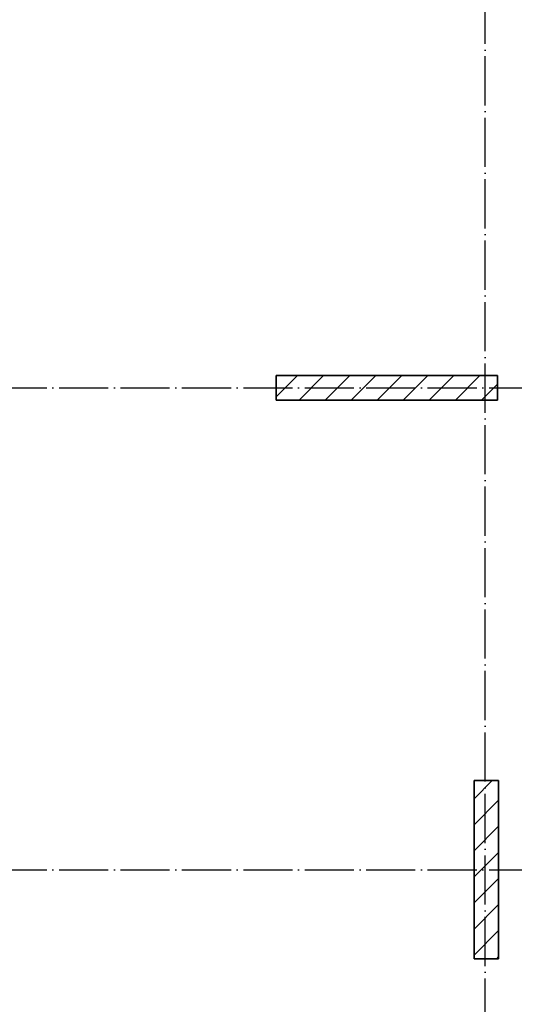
# Model space of a CAD drawing. Header units: millimetres. Extents: x -49773 to 2322955, y -3321 to 58485.
# Tile 189 of 256: x 801205 to 805233, y 40019 to 48029. Entities that reach past the tile are written whole.
import ezdxf

# ---------------------------------------------------------------- set-up
doc = ezdxf.new("R2010")
doc.units = ezdxf.units.MM
doc.linetypes.add('______11', pattern=[500, 400, -50, 0, -50])
doc.linetypes.add('______5', pattern=[1100, 800, -100, 100, -100])
doc.layers.add('Осевая линия_ общее', color=7, linetype='______5', lineweight=13, true_color=0xa0a0a0)

msp = doc.modelspace()

# ---------------------------------------------------------------- linework, layer by layer
at = {"color": 7, "linetype": 'Continuous', "lineweight": 35, "transparency": 33554687}
for p, q in [((805094.9, 45133.6), (803294.9, 45133.6)), ((803294.9, 45133.6), (803294.9, 44933.6)), ((805094.9, 44933.6), (805094.9, 45133.6)), ((803294.9, 44933.6), (805094.9, 44933.6)), ((804904.9, 41838.6), (804904.9, 40388.6)), ((805104.9, 41838.6), (804904.9, 41838.6)), ((805104.9, 40388.6), (805104.9, 41838.6)), ((804904.9, 40388.6), (805104.9, 40388.6))]:
    msp.add_line(p, q, dxfattribs=at)
at = {"color": 253, "linetype": '______11', "lineweight": 18, "true_color": 0xababab, "transparency": 33554687}
for p, q in [((803294.9, 44960.6), (803467.9, 45133.6)), ((803692.2, 44933.6), (803892.2, 45133.6)), ((804116.5, 44933.6), (804316.5, 45133.6)), ((804540.7, 44933.6), (804740.7, 45133.6)), ((804965, 44933.6), (805094.9, 45063.6)), ((804904.9, 41479.5), (805104.9, 41679.5)), ((804904.9, 41055.2), (805104.9, 41255.2)), ((804904.9, 40630.9), (805104.9, 40830.9)), ((805086.9, 40388.6), (805104.9, 40406.7))]:
    msp.add_line(p, q, dxfattribs=at)
at = {"color": 253, "linetype": '______5', "lineweight": 18, "true_color": 0xababab, "transparency": 33554687}
for p, q in [((803480.1, 44933.6), (803680.1, 45133.6)), ((803904.3, 44933.6), (804104.3, 45133.6)), ((804328.6, 44933.6), (804528.6, 45133.6)), ((804752.9, 44933.6), (804952.9, 45133.6)), ((804904.9, 41691.6), (805052, 41838.6)), ((804904.9, 41267.3), (805104.9, 41467.3)), ((804904.9, 40843.1), (805104.9, 41043.1)), ((804904.9, 40418.8), (805104.9, 40618.8))]:
    msp.add_line(p, q, dxfattribs=at)
at = {"layer": 'Осевая линия_ общее', "color": 253, "linetype": '______11', "lineweight": -3, "true_color": 0xa0a0a0, "transparency": 33554687}
for p, q in [((804994.9, 6823.6), (804994.9, 56903.6)), ((795524.9, 45033.6), (816864.9, 45033.6)), ((795524.9, 41113.6), (816864.9, 41113.6))]:
    msp.add_line(p, q, dxfattribs=at)

doc.saveas('drawing.dxf')
